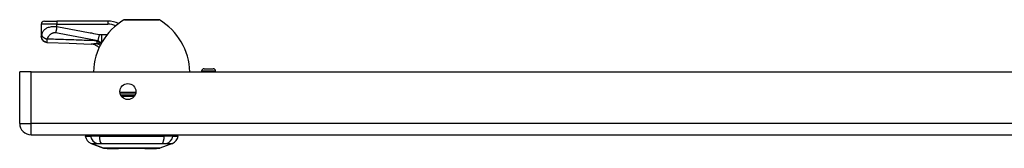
# Model space of a CAD drawing. Header units: inches. Extents: x 3.4 to 95.3, y 5.8 to 50.1.
# Tile 1 of 83: x 3.4 to 15.9, y 5.8 to 7.5. Entities that reach past the tile are written whole.
import ezdxf

# ---------------------------------------------------------------- set-up
doc = ezdxf.new("R2010")
doc.units = ezdxf.units.IN
doc.header["$MEASUREMENT"] = 0
doc.layers.add('Visible Edges(ANSI)', color=7, linetype='Continuous', lineweight=25)
doc.layers.add('Visible Tangent Edges(ANSI)', color=7, linetype='Continuous', lineweight=25)

msp = doc.modelspace()

# ---------------------------------------------------------------- linework, layer by layer
at = {"layer": 'Visible Edges(ANSI)'}
for p, q in [((3.64, 7.419), (3.64, 7.267)), ((3.679, 7.458), (3.837, 7.458)), ((4.486, 7.458), (3.837, 7.458)), ((4.699, 7.476), (5.132, 7.476)), ((3.64, 7.267), (3.64, 7.265)), ((3.365, 6.159), (3.365, 6.813)), ((3.511, 6.813), (3.365, 6.813)), ((3.511, 6.813), (23.137, 6.813)), ((5.678, 6.813), (5.678, 6.822)), ((5.709, 6.854), (5.823, 6.854)), ((5.855, 6.813), (5.855, 6.822)), ((3.511, 6.013), (23.137, 6.013)), ((4.199, 5.997), (4.267, 5.997)), ((4.378, 5.997), (4.267, 5.997)), ((4.432, 5.843), (4.273, 5.905)), ((4.378, 5.997), (5.201, 5.997)), ((5.306, 5.905), (5.146, 5.843)), ((5.312, 5.997), (5.201, 5.997)), ((5.312, 5.997), (5.38, 5.997))]:
    msp.add_line(p, q, dxfattribs=at)
at = {"layer": 'Visible Edges(ANSI)', "flags": 128}
for points in [[(3.717, 7.186), (3.702, 7.188), (3.687, 7.193), (3.674, 7.2), (3.662, 7.21), (3.653, 7.222), (3.646, 7.236), (3.641, 7.25), (3.64, 7.265)], [(3.717, 7.186), (3.995, 7.177), (4.273, 7.167)], [(4.374, 7.119), (4.362, 7.13), (4.349, 7.141), (4.334, 7.15), (4.319, 7.157), (4.305, 7.162), (4.293, 7.165), (4.282, 7.167), (4.273, 7.167)], [(4.434, 5.843), (4.435, 5.843), (4.436, 5.843), (4.438, 5.843), (4.441, 5.843), (4.445, 5.843), (4.45, 5.843), (4.455, 5.843), (4.461, 5.843), (4.468, 5.843), (4.476, 5.842), (4.485, 5.842), (4.494, 5.842), (4.504, 5.842), (4.515, 5.842), (4.526, 5.842), (4.538, 5.842), (4.551, 5.842), (4.564, 5.842), (4.578, 5.842), (4.592, 5.842), (4.607, 5.842), (4.622, 5.842), (4.637, 5.843), (4.654, 5.843), (4.67, 5.843), (4.686, 5.843), (4.703, 5.843), (4.72, 5.843), (4.737, 5.843), (4.755, 5.843), (4.772, 5.843), (4.79, 5.843), (4.807, 5.843), (4.825, 5.843), (4.842, 5.843), (4.859, 5.843), (4.876, 5.843), (4.893, 5.843), (4.909, 5.843), (4.926, 5.843), (4.942, 5.843), (4.957, 5.842), (4.972, 5.842), (4.987, 5.842), (5.001, 5.842), (5.015, 5.842), (5.028, 5.842), (5.041, 5.842), (5.053, 5.842), (5.064, 5.842), (5.075, 5.842), (5.085, 5.842), (5.094, 5.842), (5.103, 5.842), (5.11, 5.843), (5.117, 5.843), (5.124, 5.843), (5.129, 5.843), (5.134, 5.843), (5.138, 5.843), (5.141, 5.843), (5.143, 5.843), (5.144, 5.843), (5.144, 5.843)]]:
    msp.add_lwpolyline(points, dxfattribs=at)
at = {"layer": 'Visible Edges(ANSI)'}
msp.add_circle((4.74, 6.563), 0.102, dxfattribs=at)
for centre, radius, start, end in [((3.679, 7.419), 0.0394, 90, 180), ((5.103, 6.789), 0.8, 121.0449, 178.2344), ((4.486, 7.143), 0.315, 64.4569, 90), ((4.699, 7.461), 0.0156, 90, 121.0449), ((5.132, 7.461), 0.0156, 58.9551, 90), ((4.728, 6.789), 0.8, 1.7656, 58.9551), ((4.209, 7.009), 0.197, 33.192, 37.2505), ((5.709, 6.822), 0.0315, 90, 180), ((5.823, 6.822), 0.0315, 0, 90), ((3.511, 6.159), 0.146, 180, 270), ((4.258, 5.99), 0.0394, 143.1301, 168.463), ((5.321, 5.99), 0.0394, 11.537, 36.8699), ((4.316, 6.015), 0.118, 188.6009, 248.7495), ((5.263, 6.015), 0.118, 291.2505, 351.3991), ((4.434, 5.848), 0.00492, 248.7495, 269.7912), ((5.144, 5.848), 0.00492, 270.2088, 291.2505)]:
    msp.add_arc(centre, radius, start, end, dxfattribs=at)
at = {"layer": 'Visible Tangent Edges(ANSI)'}
for p, q in [((3.837, 7.419), (3.64, 7.419)), ((3.837, 7.458), (3.837, 7.419)), ((3.837, 7.386), (3.837, 7.419)), ((3.837, 7.419), (4.486, 7.419)), ((4.486, 7.458), (4.486, 7.419)), ((5.14, 7.474), (4.691, 7.474)), ((4.374, 7.286), (4.36, 7.211)), ((4.474, 7.283), (4.403, 7.283)), ((4.403, 7.283), (4.403, 7.185)), ((4.395, 7.183), (4.395, 7.18)), ((4.406, 7.183), (4.395, 7.183)), ((4.403, 7.185), (4.408, 7.185)), ((4.407, 7.183), (4.406, 7.183)), ((3.511, 6.159), (3.511, 6.813)), ((5.855, 6.822), (5.678, 6.822)), ((4.639, 6.557), (4.842, 6.557)), ((4.84, 6.542), (4.641, 6.542)), ((4.832, 6.519), (4.649, 6.519)), ((4.657, 6.505), (4.823, 6.505)), ((3.365, 6.159), (3.511, 6.159)), ((23.137, 6.159), (3.511, 6.159)), ((3.511, 6.013), (3.511, 6.159)), ((4.273, 5.905), (4.432, 5.843))]:
    msp.add_line(p, q, dxfattribs=at)
at = {"layer": 'Visible Tangent Edges(ANSI)', "flags": 128}
for points in [[(3.837, 7.386), (3.819, 7.387), (3.801, 7.387), (3.784, 7.386), (3.767, 7.384), (3.752, 7.382), (3.739, 7.379), (3.726, 7.375), (3.716, 7.371), (3.706, 7.367), (3.697, 7.362), (3.69, 7.357), (3.683, 7.352), (3.677, 7.347), (3.672, 7.341), (3.667, 7.336), (3.663, 7.33), (3.659, 7.324), (3.656, 7.318), (3.653, 7.313), (3.65, 7.307), (3.648, 7.3), (3.646, 7.294), (3.645, 7.288), (3.643, 7.282)], [(3.837, 7.386), (3.836, 7.383), (3.835, 7.38), (3.835, 7.376), (3.834, 7.373), (3.834, 7.37), (3.833, 7.366), (3.832, 7.363), (3.832, 7.36), (3.831, 7.356), (3.831, 7.353), (3.83, 7.35), (3.829, 7.347), (3.829, 7.343), (3.828, 7.34), (3.828, 7.337), (3.827, 7.334), (3.826, 7.331), (3.826, 7.328), (3.825, 7.325), (3.825, 7.322), (3.824, 7.32), (3.824, 7.317), (3.823, 7.314), (3.823, 7.312)], [(4.374, 7.286), (4.352, 7.29), (4.329, 7.294), (4.307, 7.298), (4.284, 7.303), (4.262, 7.307), (4.24, 7.311), (4.217, 7.315), (4.195, 7.319), (4.172, 7.323), (4.15, 7.328), (4.128, 7.332), (4.105, 7.336), (4.083, 7.34), (4.061, 7.344), (4.038, 7.349), (4.016, 7.353), (3.993, 7.357), (3.971, 7.361), (3.949, 7.365), (3.926, 7.37), (3.904, 7.374), (3.881, 7.378), (3.859, 7.382), (3.837, 7.386)], [(3.643, 7.282), (3.643, 7.281), (3.643, 7.28), (3.643, 7.28), (3.642, 7.279), (3.642, 7.278), (3.642, 7.277), (3.642, 7.276), (3.642, 7.276), (3.641, 7.275), (3.641, 7.274), (3.641, 7.274), (3.641, 7.273), (3.641, 7.272), (3.641, 7.271), (3.64, 7.271), (3.64, 7.27), (3.64, 7.27), (3.64, 7.269), (3.64, 7.269), (3.64, 7.268), (3.64, 7.268), (3.64, 7.267), (3.64, 7.267), (3.64, 7.267)], [(3.64, 7.267), (3.64, 7.262), (3.64, 7.258), (3.641, 7.253), (3.642, 7.248), (3.643, 7.244), (3.645, 7.239), (3.647, 7.234), (3.649, 7.23), (3.652, 7.225), (3.655, 7.221), (3.658, 7.217), (3.662, 7.213), (3.666, 7.209), (3.67, 7.206), (3.674, 7.203), (3.678, 7.2), (3.683, 7.197), (3.687, 7.195), (3.692, 7.193), (3.697, 7.191), (3.702, 7.19), (3.706, 7.189), (3.711, 7.188), (3.716, 7.188)], [(3.643, 7.282), (3.644, 7.28), (3.645, 7.277), (3.646, 7.275), (3.648, 7.272), (3.649, 7.27), (3.651, 7.267), (3.653, 7.265), (3.656, 7.262), (3.659, 7.259), (3.661, 7.257), (3.664, 7.254), (3.668, 7.252), (3.671, 7.249), (3.675, 7.247), (3.679, 7.245), (3.682, 7.243), (3.686, 7.24), (3.69, 7.238), (3.695, 7.237), (3.699, 7.235), (3.703, 7.233), (3.707, 7.232), (3.711, 7.231), (3.715, 7.229)], [(3.715, 7.229), (3.717, 7.235), (3.719, 7.24), (3.722, 7.245), (3.724, 7.25), (3.727, 7.255), (3.73, 7.26), (3.733, 7.265), (3.737, 7.269), (3.74, 7.274), (3.744, 7.278), (3.748, 7.282), (3.752, 7.287), (3.756, 7.291), (3.76, 7.294), (3.765, 7.298), (3.77, 7.301), (3.776, 7.305), (3.782, 7.307), (3.788, 7.31), (3.794, 7.311), (3.801, 7.313), (3.808, 7.313), (3.815, 7.313), (3.823, 7.312)], [(3.823, 7.312), (3.845, 7.308), (3.867, 7.303), (3.89, 7.299), (3.912, 7.295), (3.935, 7.291), (3.957, 7.287), (3.979, 7.282), (4.002, 7.278), (4.024, 7.274), (4.047, 7.27), (4.069, 7.266), (4.091, 7.261), (4.114, 7.257), (4.136, 7.253), (4.159, 7.249), (4.181, 7.245), (4.203, 7.241), (4.226, 7.236), (4.248, 7.232), (4.271, 7.228), (4.293, 7.224), (4.315, 7.22), (4.338, 7.215), (4.36, 7.211)], [(4.403, 7.283), (4.402, 7.283), (4.401, 7.283), (4.4, 7.283), (4.398, 7.283), (4.397, 7.283), (4.396, 7.283), (4.395, 7.284), (4.394, 7.284), (4.392, 7.284), (4.391, 7.284), (4.39, 7.284), (4.389, 7.284), (4.387, 7.284), (4.386, 7.284), (4.385, 7.284), (4.384, 7.284), (4.383, 7.284), (4.381, 7.285), (4.38, 7.285), (4.379, 7.285), (4.378, 7.285), (4.377, 7.285), (4.375, 7.286), (4.374, 7.286)], [(3.716, 7.188), (3.715, 7.189), (3.715, 7.189), (3.715, 7.19), (3.715, 7.191), (3.715, 7.192), (3.715, 7.194), (3.715, 7.195), (3.715, 7.197), (3.715, 7.198), (3.715, 7.2), (3.714, 7.202), (3.714, 7.203), (3.714, 7.205), (3.714, 7.207), (3.715, 7.209), (3.715, 7.211), (3.715, 7.213), (3.715, 7.215), (3.715, 7.217), (3.715, 7.22), (3.715, 7.222), (3.715, 7.224), (3.715, 7.227), (3.715, 7.229)], [(4.343, 7.208), (4.316, 7.209), (4.29, 7.21), (4.264, 7.211), (4.238, 7.212), (4.212, 7.213), (4.186, 7.214), (4.16, 7.215), (4.133, 7.216), (4.107, 7.217), (4.081, 7.218), (4.055, 7.219), (4.029, 7.219), (4.003, 7.22), (3.977, 7.221), (3.95, 7.222), (3.924, 7.223), (3.898, 7.224), (3.872, 7.225), (3.846, 7.225), (3.82, 7.226), (3.794, 7.227), (3.768, 7.228), (3.741, 7.229), (3.715, 7.229)], [(3.717, 7.186), (3.717, 7.186), (3.717, 7.186), (3.717, 7.186), (3.717, 7.186), (3.717, 7.186), (3.717, 7.186), (3.717, 7.186), (3.716, 7.186), (3.716, 7.186), (3.716, 7.186), (3.716, 7.187), (3.716, 7.187), (3.716, 7.187), (3.716, 7.187), (3.716, 7.187), (3.716, 7.187), (3.716, 7.187), (3.716, 7.187), (3.716, 7.187), (3.716, 7.187), (3.716, 7.188), (3.716, 7.188), (3.716, 7.188), (3.716, 7.188)], [(4.347, 7.17), (4.344, 7.17), (4.341, 7.17), (4.337, 7.169), (4.334, 7.169), (4.33, 7.169), (4.327, 7.169), (4.324, 7.168), (4.321, 7.168), (4.317, 7.168), (4.314, 7.168), (4.311, 7.168), (4.308, 7.168), (4.305, 7.167), (4.302, 7.167), (4.299, 7.167), (4.296, 7.167), (4.293, 7.167), (4.29, 7.167), (4.287, 7.167), (4.284, 7.167), (4.281, 7.167), (4.278, 7.167), (4.276, 7.167), (4.273, 7.167)], [(4.395, 7.183), (4.393, 7.184), (4.39, 7.185), (4.388, 7.186), (4.386, 7.187), (4.383, 7.188), (4.381, 7.189), (4.379, 7.19), (4.377, 7.191), (4.374, 7.192), (4.372, 7.193), (4.37, 7.194), (4.368, 7.195), (4.366, 7.196), (4.364, 7.197), (4.361, 7.198), (4.359, 7.199), (4.357, 7.2), (4.355, 7.201), (4.353, 7.202), (4.351, 7.203), (4.349, 7.204), (4.347, 7.205), (4.345, 7.207), (4.343, 7.208)], [(4.395, 7.18), (4.393, 7.18), (4.391, 7.179), (4.39, 7.179), (4.388, 7.178), (4.386, 7.178), (4.384, 7.177), (4.382, 7.177), (4.38, 7.176), (4.378, 7.176), (4.376, 7.175), (4.374, 7.175), (4.372, 7.174), (4.37, 7.174), (4.368, 7.174), (4.366, 7.173), (4.364, 7.173), (4.362, 7.173), (4.36, 7.172), (4.358, 7.172), (4.356, 7.172), (4.354, 7.171), (4.352, 7.171), (4.35, 7.171), (4.347, 7.17)], [(4.36, 7.211), (4.362, 7.21), (4.364, 7.208), (4.366, 7.207), (4.367, 7.205), (4.369, 7.204), (4.371, 7.203), (4.373, 7.202), (4.375, 7.2), (4.376, 7.199), (4.378, 7.198), (4.38, 7.197), (4.382, 7.196), (4.384, 7.195), (4.385, 7.194), (4.387, 7.193), (4.389, 7.192), (4.391, 7.191), (4.392, 7.19), (4.394, 7.189), (4.396, 7.188), (4.398, 7.188), (4.4, 7.187), (4.401, 7.186), (4.403, 7.185)], [(4.406, 7.183), (4.406, 7.183), (4.406, 7.183), (4.405, 7.183), (4.405, 7.182), (4.404, 7.182), (4.404, 7.182), (4.403, 7.182), (4.403, 7.182), (4.402, 7.182), (4.402, 7.182), (4.401, 7.182), (4.401, 7.182), (4.4, 7.182), (4.4, 7.181), (4.399, 7.181), (4.399, 7.181), (4.398, 7.181), (4.398, 7.181), (4.397, 7.181), (4.397, 7.181), (4.396, 7.181), (4.396, 7.181), (4.396, 7.18), (4.395, 7.18)], [(4.273, 5.905), (4.273, 5.905), (4.273, 5.905), (4.274, 5.905), (4.275, 5.905), (4.276, 5.905), (4.278, 5.905), (4.279, 5.905), (4.281, 5.905), (4.284, 5.905), (4.286, 5.905), (4.289, 5.905), (4.292, 5.904), (4.295, 5.904), (4.299, 5.904), (4.303, 5.904), (4.307, 5.904), (4.311, 5.904), (4.315, 5.904), (4.32, 5.904), (4.325, 5.904), (4.33, 5.904), (4.336, 5.904), (4.341, 5.904), (4.349, 5.904)], [(4.349, 5.904), (4.351, 5.904), (4.352, 5.904), (4.354, 5.904), (4.355, 5.904), (4.357, 5.904), (4.359, 5.904), (4.36, 5.904), (4.362, 5.904), (4.364, 5.904), (4.366, 5.904), (4.368, 5.904), (4.371, 5.904), (4.373, 5.904), (4.375, 5.904), (4.377, 5.904), (4.38, 5.904), (4.382, 5.904), (4.385, 5.904), (4.387, 5.904), (4.39, 5.904), (4.393, 5.904), (4.395, 5.904), (4.398, 5.904), (4.401, 5.904)], [(4.401, 5.904), (4.434, 5.904), (4.465, 5.904), (4.497, 5.904), (4.528, 5.904), (4.561, 5.904), (4.593, 5.904), (4.625, 5.905), (4.658, 5.905), (4.691, 5.905), (4.723, 5.905), (4.756, 5.905), (4.79, 5.905), (4.823, 5.905), (4.856, 5.905), (4.888, 5.905), (4.921, 5.905), (4.954, 5.905), (4.986, 5.904), (5.018, 5.904), (5.05, 5.904), (5.082, 5.904), (5.113, 5.904), (5.144, 5.904), (5.178, 5.904)], [(5.178, 5.904), (5.181, 5.904), (5.183, 5.904), (5.186, 5.904), (5.189, 5.904), (5.191, 5.904), (5.194, 5.904), (5.196, 5.904), (5.199, 5.904), (5.201, 5.904), (5.204, 5.904), (5.206, 5.904), (5.208, 5.904), (5.21, 5.904), (5.212, 5.904), (5.214, 5.904), (5.216, 5.904), (5.218, 5.904), (5.22, 5.904), (5.222, 5.904), (5.223, 5.904), (5.225, 5.904), (5.226, 5.904), (5.228, 5.904), (5.229, 5.904)], [(5.229, 5.904), (5.237, 5.904), (5.243, 5.904), (5.248, 5.904), (5.254, 5.904), (5.258, 5.904), (5.263, 5.904), (5.268, 5.904), (5.272, 5.904), (5.276, 5.904), (5.28, 5.904), (5.283, 5.904), (5.287, 5.904), (5.29, 5.905), (5.292, 5.905), (5.295, 5.905), (5.297, 5.905), (5.299, 5.905), (5.301, 5.905), (5.302, 5.905), (5.304, 5.905), (5.305, 5.905), (5.305, 5.905), (5.306, 5.905), (5.306, 5.905)], [(4.515, 5.843), (4.508, 5.843), (4.502, 5.843), (4.496, 5.843), (4.49, 5.843), (4.485, 5.843), (4.48, 5.843), (4.475, 5.843), (4.47, 5.843), (4.465, 5.843), (4.461, 5.843), (4.457, 5.843), (4.454, 5.843), (4.45, 5.843), (4.447, 5.843), (4.444, 5.843), (4.442, 5.843), (4.44, 5.843), (4.438, 5.843), (4.436, 5.843), (4.435, 5.843), (4.434, 5.843), (4.433, 5.843), (4.433, 5.843), (4.432, 5.843)], [(4.562, 5.843), (4.56, 5.843), (4.558, 5.843), (4.555, 5.843), (4.553, 5.843), (4.551, 5.843), (4.549, 5.843), (4.547, 5.843), (4.545, 5.843), (4.543, 5.843), (4.541, 5.843), (4.539, 5.843), (4.537, 5.843), (4.535, 5.843), (4.533, 5.843), (4.531, 5.843), (4.529, 5.843), (4.528, 5.843), (4.526, 5.843), (4.524, 5.843), (4.522, 5.843), (4.52, 5.843), (4.518, 5.843), (4.517, 5.843), (4.515, 5.843)], [(5.017, 5.843), (5.001, 5.843), (4.984, 5.843), (4.966, 5.843), (4.948, 5.843), (4.929, 5.843), (4.91, 5.843), (4.891, 5.843), (4.871, 5.843), (4.851, 5.843), (4.831, 5.843), (4.81, 5.843), (4.789, 5.843), (4.769, 5.843), (4.748, 5.843), (4.728, 5.843), (4.708, 5.843), (4.688, 5.843), (4.668, 5.843), (4.649, 5.843), (4.63, 5.843), (4.612, 5.843), (4.595, 5.843), (4.578, 5.843), (4.562, 5.843)], [(5.064, 5.843), (5.062, 5.843), (5.06, 5.843), (5.059, 5.843), (5.057, 5.843), (5.055, 5.843), (5.053, 5.843), (5.051, 5.843), (5.049, 5.843), (5.047, 5.843), (5.045, 5.843), (5.043, 5.843), (5.042, 5.843), (5.04, 5.843), (5.038, 5.843), (5.036, 5.843), (5.034, 5.843), (5.032, 5.843), (5.029, 5.843), (5.027, 5.843), (5.025, 5.843), (5.023, 5.843), (5.021, 5.843), (5.019, 5.843), (5.017, 5.843)], [(5.146, 5.843), (5.146, 5.843), (5.146, 5.843), (5.145, 5.843), (5.144, 5.843), (5.142, 5.843), (5.141, 5.843), (5.139, 5.843), (5.137, 5.843), (5.134, 5.843), (5.131, 5.843), (5.128, 5.843), (5.125, 5.843), (5.121, 5.843), (5.117, 5.843), (5.113, 5.843), (5.109, 5.843), (5.104, 5.843), (5.099, 5.843), (5.094, 5.843), (5.088, 5.843), (5.083, 5.843), (5.077, 5.843), (5.07, 5.843), (5.064, 5.843)]]:
    msp.add_lwpolyline(points, dxfattribs=at)
at = {"layer": 'Visible Tangent Edges(ANSI)'}
for centre, radius, start, end in [((4.486, 7.143), 0.276, 68.4937, 90), ((4.434, 5.848), 0.00492, 248.7495, 269.7912)]:
    msp.add_arc(centre, radius, start, end, dxfattribs=at)
for centre, major_axis, ratio, start_param, end_param in [((0.864, 7.578), (3.673, -0.28), 0.09119, 5.963131, 5.978489), ((4.356, 7.282), (-0.005, -0.118), 0.119705, 5.400993, 5.962795), ((4.333, 6.984), (-0.063, 0.186), 0.76978, 5.495474, 5.771273), ((0.883, 7.678), (3.672, -0.383), 0.123492, 5.999185, 6.006887), ((4.395, 7.012), (0.096, -0.172), 0.627605, 2.354005, 2.411005), ((4.406, 7.019), (-0.099, 0.17), 0.604176, 5.514615, 5.517504), ((4.377, 6.017), (0.016, -0.117), 0.948273, 4.754759, 5.892029), ((4.415, 6.017), (-0.005, -0.118), 0.314585, 4.896593, 6.033863), ((5.164, 6.017), (0.005, -0.118), 0.314585, 0.249322, 1.386592), ((5.202, 6.017), (-0.016, -0.117), 0.948273, 0.391156, 1.528426)]:
    msp.add_ellipse(centre, major_axis=major_axis, ratio=ratio, start_param=start_param, end_param=end_param, dxfattribs=at)

doc.saveas('drawing.dxf')
